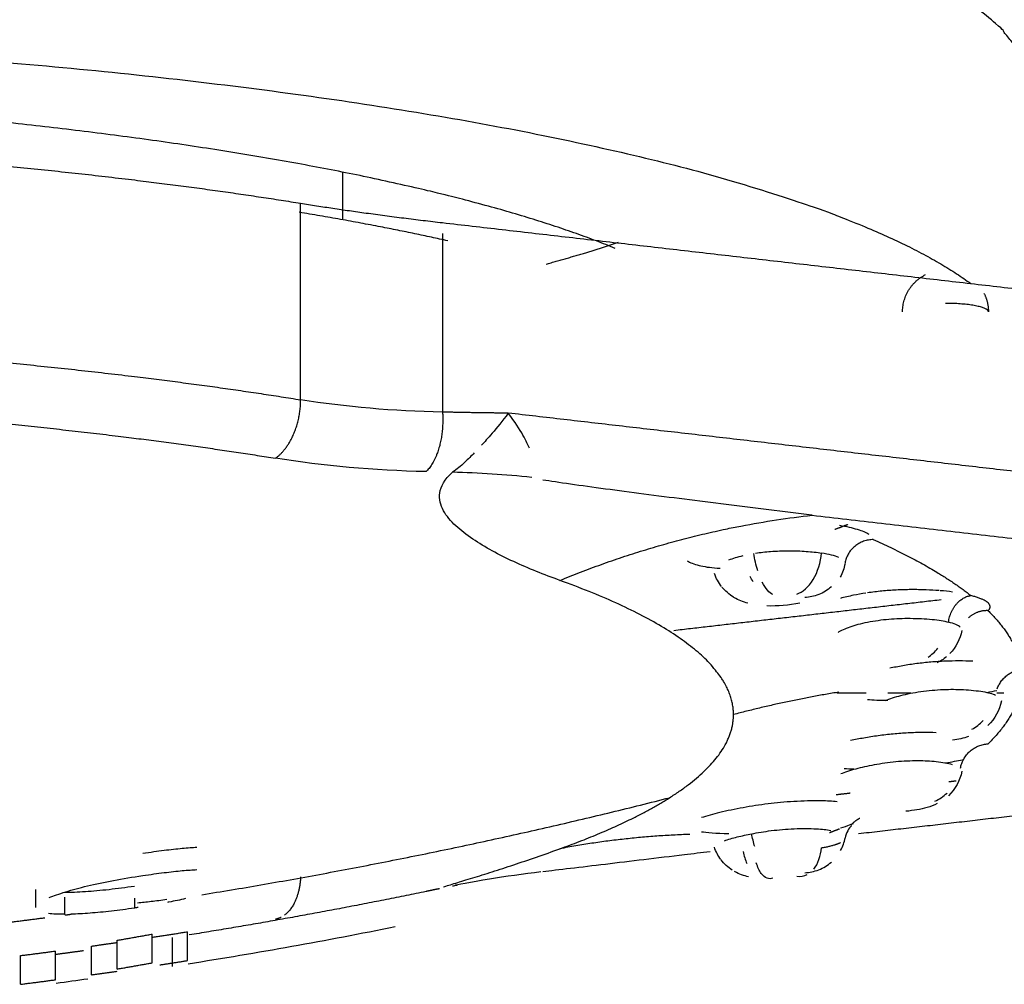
# Model space of a CAD drawing. Header units: millimetres. Extents: x 4946 to 6276, y -4769 to -3439.
# Tile 108 of 195: x 6036.98 to 6043.86, y -4067.61 to -4060.87. Entities that reach past the tile are written whole.
import ezdxf

# ---------------------------------------------------------------- set-up
doc = ezdxf.new("R2010")
doc.units = ezdxf.units.MM
doc.layers.add('ROXX_NEOmini_FIXTURE', color=7, linetype='Continuous', true_color=0x000000)

msp = doc.modelspace()

# ---------------------------------------------------------------- linework, layer by layer
at = {"layer": 'ROXX_NEOmini_FIXTURE', "color": 18, "lineweight": -3, "true_color": 0x000000}
for points, weights in [([(6044.0382, -4061.375), (6044.0382, -4059.7212), (6036.2325, -4059.1614)], [1, 0.802774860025, 0.962938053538]), ([(6042.4829, -4059.9796), (6044.8363, -4060.9736), (6044.8363, -4062.0728)], [1, 0.975788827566, 1]), ([(6036.2382, -4061.1216), (6042.0083, -4061.5361), (6043.6223, -4062.7158)], [0.962798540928, 0.839137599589, 0.92894082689]), ([(6041.1389, -4062.4707), (6039.5539, -4061.8219), (6036.2432, -4061.5299)], [0.877545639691, 0.826853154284, 0.883267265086]), ([(6036.2429, -4061.8393), (6037.7107, -4061.9575), (6038.9426, -4062.1557)], [0.939669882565, 0.958832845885, 1]), ([(6038.9426, -4062.1557), (6039.4116, -4062.2311), (6039.9336, -4062.2912)], [1, 0.996986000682, 1]), ([(6039.9705, -4062.4178), (6039.486, -4062.311), (6038.9321, -4062.2185)], [0.854097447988, 0.85260196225, 0.855217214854]), ([(6040.6568, -4062.5803), (6040.9267, -4062.5065), (6041.1631, -4062.4283)], [0.85871002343, 0.861659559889, 0.8662961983]), ([(6043.1458, -4062.9142), (6043.1458, -4062.7357), (6043.3074, -4062.6534)], [1, 0.799050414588, 0.873837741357]), ([(6043.7142, -4062.7829), (6043.7458, -4062.8449), (6043.7458, -4062.9142)], [0.876110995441, 0.911029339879, 1]), ([(6043.7458, -4062.9142), (6043.7458, -4062.8544), (6043.4458, -4062.8544)], [1, 0.707106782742, 1]), ([(6036.2382, -4063.2108), (6037.7086, -4063.329), (6038.9426, -4063.5275)], [0.939608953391, 0.958767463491, 1]), ([(6038.7668, -4063.9355), (6038.9426, -4063.8129), (6038.9426, -4063.5275)], [1, 0.799185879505, 1]), ([(6036.2642, -4063.6378), (6037.6215, -4063.7513), (6038.7668, -4063.9355)], [0.941374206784, 0.96061902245, 1]), ([(6039.9336, -4063.6134), (6039.9539, -4063.902), (6039.8183, -4064.0291)], [1, 0.797341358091, 1]), ([(6040.3926, -4063.6206), (6040.1633, -4063.619), (6039.9336, -4063.6134)], [1, 0.999972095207, 1]), ([(6042.7635, -4064.3985), (6042.7186, -4064.4161), (6042.6722, -4064.4336)], [0.900433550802, 0.899661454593, 0.898953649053]), ([(6040.7535, -4064.7881), (6041.3231, -4064.5538), (6041.9106, -4064.4302)], [1, 0.996235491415, 1]), ([(6042.9414, -4064.5036), (6042.7738, -4064.5041), (6042.7445, -4064.6659)], [1, 0.766410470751, 1]), ([(6042.9414, -4064.5036), (6043.3689, -4064.6926), (6043.6228, -4064.8937)], [1, 0.99608694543, 1]), ([(6041.9656, -4065.7247), (6041.9656, -4065.2252), (6040.7535, -4064.7881)], [1, 0.968293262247, 1]), ([(6043.4667, -4065.0793), (6043.4899, -4064.9141), (6043.6228, -4064.8937)], [1, 0.766420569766, 1]), ([(6043.7434, -4064.9995), (6043.8053, -4064.941), (6043.6228, -4064.8937)], [1, 0.908233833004, 1]), ([(6043.7434, -4064.9995), (6043.6632, -4064.9961), (6043.6061, -4065.0499)], [1, 0.925454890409, 1]), ([(6043.7434, -4064.9995), (6043.9317, -4065.1845), (6043.9686, -4065.3731)], [1, 0.99643610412, 0.999363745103]), ([(6043.8066, -4065.546), (6043.8532, -4065.4211), (6043.9743, -4065.41)], [0.935773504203, 0.804859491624, 1]), ([(6042.7011, -4065.568), (6042.3294, -4065.6288), (6041.9656, -4065.7247)], [1, 0.998818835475, 1]), ([(6043.9743, -4065.5184), (6043.9502, -4065.7258), (6043.7434, -4065.929)], [1, 0.996086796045, 1]), ([(6041.5188, -4066.3052), (6041.9656, -4066.0218), (6041.9656, -4065.7247)], [1, 0.988431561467, 1]), ([(6043.5507, -4066.0988), (6043.5794, -4065.9359), (6043.7434, -4065.929)], [1, 0.766420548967, 1]), ([(6038.253, -4066.982), (6039.9011, -4066.716), (6041.5188, -4066.3052)], [1, 0.999004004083, 1]), ([(6040.7534, -4066.6614), (6041.226, -4066.491), (6041.5188, -4066.3052)], [1, 0.99497985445, 1]), ([(6042.7854, -4066.4977), (6042.8116, -4066.4658), (6042.8487, -4066.4469)], [0.891803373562, 0.873742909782, 0.893537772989]), ([(6042.7061, -4066.5228), (6042.6715, -4066.5364), (6042.636, -4066.5498)], [1, 0.999943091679, 0.999928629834]), ([(6041.6599, -4066.5613), (6041.2006, -4066.576), (6040.7534, -4066.6614)], [0.998731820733, 0.997042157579, 1]), ([(6042.5806, -4066.6542), (6042.6707, -4066.6393), (6042.7134, -4066.6176)], [1, 0.946389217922, 0.955418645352]), ([(6036.9055, -4067.1745), (6037.0304, -4067.1589), (6037.1552, -4067.1426)], [1, 0.999990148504, 0.999991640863]), ([(6037.2957, -4067.1239), (6037.3174, -4067.1209), (6037.3391, -4067.118)], [0.999996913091, 0.999998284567, 1]), ([(6037.6611, -4067.3002), (6037.7832, -4067.2791), (6037.9053, -4067.2569)], [1, 0.999992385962, 1]), ([(6037.9053, -4067.279), (6038.0288, -4067.2602), (6038.1522, -4067.2406)], [1, 0.999994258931, 1]), ([(6037.481, -4067.3409), (6037.5711, -4067.3283), (6037.6611, -4067.3152)], [1, 0.999996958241, 1]), ([(6036.9858, -4067.407), (6037.1086, -4067.3915), (6037.2313, -4067.3751)], [1, 0.999994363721, 1]), ([(6037.6611, -4067.5007), (6037.7832, -4067.4796), (6037.9053, -4067.4574)], [1, 0.9999924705, 1]), ([(6037.9596, -4067.4717), (6038.0559, -4067.457), (6038.1522, -4067.4418)], [0.999998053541, 0.999995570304, 1]), ([(6037.481, -4067.5415), (6037.5711, -4067.529), (6037.6611, -4067.516)], [1, 0.999996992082, 1])]:
    msp.add_rational_spline(points, weights, degree=2, dxfattribs=at)
for points, degree in [([(6039.2382, -4062.2717), (6039.2382, -4062.1054), (6039.2382, -4061.9392)], 2), ([(6038.9426, -4063.5275), (6038.9426, -4062.8416), (6038.9426, -4062.1557)], 2), ([(6039.9336, -4062.2912), (6043.2588, -4062.674), (6046.584, -4063.0567)], 2), ([(6039.9336, -4062.3677), (6039.9336, -4062.9905), (6039.9336, -4063.6134)], 2), ([(6039.9336, -4063.6134), (6039.5888, -4063.6065), (6039.2581, -4063.5783), (6038.9426, -4063.5275)], 3), ([(6040.3926, -4063.6206), (6040.3522, -4063.6755), (6040.2727, -4063.7713), (6040.2257, -4063.8231), (6040.2067, -4063.8436)], 3), ([(6046.584, -4064.3333), (6043.4883, -4063.977), (6040.3926, -4063.6206)], 2), ([(6040.54, -4063.8653), (6040.5306, -4063.8434), (6040.5054, -4063.7872), (6040.4396, -4063.6815), (6040.3926, -4063.6206)], 3), ([(6040.1544, -4063.8986), (6040.1356, -4063.9179), (6040.0892, -4063.9649), (6040.0344, -4064.0135), (6040.0032, -4064.0331)], 3), ([(6039.8183, -4064.0291), (6039.4525, -4064.0202), (6039.1016, -4063.9894), (6038.7668, -4063.9355)], 3), ([(6040.5576, -4064.0699), (6040.3715, -4064.0496), (6040.1863, -4064.0375), (6040.0032, -4064.0331)], 3), ([(6042.0175, -4064.4086), (6042.1831, -4064.3768), (6042.3488, -4064.3517), (6042.5142, -4064.3335)], 3), ([(6042.5142, -4064.3335), (6044.452, -4064.5565), (6046.3898, -4064.7796)], 2), ([(6041.9106, -4064.4302), (6041.9445, -4064.4221), (6041.9801, -4064.4149), (6042.0175, -4064.4086)], 3), ([(6042.1345, -4064.7207), (6042.122, -4064.6815), (6042.1123, -4064.6392), (6042.1066, -4064.6002)], 3), ([(6042.4072, -4064.8837), (6042.4466, -4064.871), (6042.5337, -4064.7989), (6042.5748, -4064.6596), (6042.5807, -4064.5977)], 3), ([(6042.7, -4064.6279), (6042.672, -4064.6162), (6042.6315, -4064.6059), (6042.5807, -4064.5977)], 3), ([(6041.9336, -4064.6451), (6041.9615, -4064.6337), (6041.9948, -4064.6233), (6042.0329, -4064.6149)], 3), ([(6042.7442, -4064.671), (6042.7382, -4064.704), (6042.7268, -4064.7362), (6042.7108, -4064.7653)], 3), ([(6041.8818, -4064.8306), (6041.8608, -4064.8037), (6041.844, -4064.773), (6041.8328, -4064.7405)], 3), ([(6042.1028, -4064.7974), (6042.0952, -4064.7857), (6042.088, -4064.7731), (6042.0812, -4064.7598)], 3), ([(6042.2405, -4064.8876), (6042.2172, -4064.8768), (6042.1896, -4064.8457), (6042.166, -4064.7994)], 3), ([(6041.9658, -4064.9054), (6041.9357, -4064.8867), (6041.9077, -4064.8626), (6041.8848, -4064.8343)], 3), ([(6043.4952, -4064.8693), (6043.4686, -4064.8657), (6043.4394, -4064.8626), (6043.4083, -4064.8601)], 3), ([(6043.4157, -4064.9242), (6042.4825, -4065.0316), (6041.5493, -4065.1391)], 2), ([(6042.0661, -4064.9482), (6042.0326, -4064.9391), (6042.0006, -4064.9264), (6041.969, -4064.9074)], 3), ([(6042.4287, -4064.9463), (6042.3514, -4064.9619), (6042.2753, -4064.9689), (6042.1984, -4064.9664)], 3), ([(6043.5492, -4065.114), (6043.5348, -4065.1014), (6043.5068, -4065.0895), (6043.4667, -4065.0793)], 3), ([(6043.5601, -4065.1376), (6043.549, -4065.1981), (6043.52, -4065.2539), (6043.4771, -4065.2983)], 3), ([(6043.3238, -4065.3246), (6043.3485, -4065.3084), (6043.3722, -4065.2867), (6043.3926, -4065.2608)], 3), ([(6043.6369, -4065.3524), (6043.6054, -4065.351), (6043.5408, -4065.3496), (6043.4436, -4065.3516), (6043.3448, -4065.3579), (6043.2447, -4065.3686), (6043.1466, -4065.3835), (6043.085, -4065.3956), (6043.0562, -4065.4019)], 3), ([(6043.4531, -4065.3207), (6043.4315, -4065.3388), (6043.4099, -4065.3529), (6043.3874, -4065.3643)], 3), ([(6042.8917, -4065.5757), (6042.7894, -4065.5757), (6042.6872, -4065.5757)], 2), ([(6043.2047, -4065.5757), (6043.1246, -4065.5757), (6043.0444, -4065.5757)], 2), ([(6043.7347, -4065.5698), (6043.7598, -4065.5655), (6043.7832, -4065.561), (6043.8042, -4065.5565)], 3), ([(6043.8545, -4065.5757), (6043.8294, -4065.5757), (6043.8042, -4065.5757)], 2), ([(6043.8364, -4065.6292), (6043.8242, -4065.6949), (6043.7909, -4065.7551), (6043.7417, -4065.8009)], 3), ([(6043.63, -4065.8266), (6043.6585, -4065.8116), (6043.6858, -4065.791), (6043.7093, -4065.7661)], 3), ([(6043.3809, -4065.8511), (6043.3501, -4065.8499), (6043.287, -4065.8491), (6043.1859, -4065.8523), (6043.0807, -4065.8601), (6042.9756, -4065.8723), (6042.8746, -4065.888), (6042.8126, -4065.9003), (6042.783, -4065.9067)], 3), ([(6043.6067, -4065.8784), (6043.5712, -4065.8901), (6043.5354, -4065.8978), (6043.4959, -4065.9041)], 3), ([(6042.7155, -4066.1369), (6042.7441, -4066.1254), (6042.8185, -4066.1016), (6042.946, -4066.0724), (6043.0975, -4066.0501), (6043.259, -4066.0432), (6043.3818, -4066.0504), (6043.4636, -4066.0641), (6043.493, -4066.0721)], 3), ([(6043.4447, -4066.0616), (6043.4902, -4066.0549), (6043.5309, -4066.0473), (6043.562, -4066.0398)], 3), ([(6042.7389, -4066.1019), (6042.7597, -4066.1023), (6042.7819, -4066.1024), (6042.8049, -4066.1024)], 3), ([(6043.56, -4066.1206), (6043.548, -4066.1859), (6043.5149, -4066.2458), (6043.4661, -4066.2913)], 3), ([(6043.5201, -4066.1888), (6043.4946, -4066.1917), (6043.4692, -4066.1947)], 2), ([(6042.7795, -4066.274), (6042.7313, -4066.2796), (6042.683, -4066.2851)], 2), ([(6043.3711, -4066.3295), (6043.4018, -4066.3158), (6043.4314, -4066.2965), (6043.4569, -4066.2726)], 3), ([(6043.3171, -4066.3731), (6043.2712, -4066.3869), (6043.2247, -4066.3943), (6043.1701, -4066.3999)], 3), ([(6043.3879, -4066.3462), (6043.3656, -4066.3576), (6043.3426, -4066.3662), (6043.3188, -4066.3731)], 3), ([(6044.0215, -4066.4214), (6043.4304, -4066.4895), (6042.8393, -4066.5575)], 2), ([(6042.0926, -4066.5568), (6042.1334, -4066.5485), (6042.2254, -4066.5335), (6042.3888, -4066.5186), (6042.5559, -4066.5201), (6042.6163, -4066.5277), (6042.6448, -4066.5334)], 3), ([(6042.712, -4066.5144), (6042.7633, -4066.5042), (6042.8026, -4066.481), (6042.8043, -4066.4843)], 3), ([(6042.7894, -4066.501), (6042.7719, -4066.5177), (6042.7518, -4066.5488), (6042.7444, -4066.5879)], 3), ([(6041.7426, -4066.542), (6041.7736, -4066.5472), (6041.8467, -4066.5527), (6041.9322, -4066.5555)], 3), ([(6041.9021, -4066.605), (6041.9273, -4066.5962), (6041.99, -4066.5779), (6042.0584, -4066.5632), (6042.0926, -4066.5568)], 3), ([(6042.1141, -4066.6464), (6042.105, -4066.617), (6042.0978, -4066.5863), (6042.0926, -4066.5568)], 3), ([(6042.7138, -4066.6732), (6042.7292, -4066.6449), (6042.7392, -4066.6151), (6042.7445, -4066.586)], 3), ([(6038.2185, -4066.6528), (6038.1881, -4066.6542), (6038.1203, -4066.6589), (6037.9916, -4066.6732), (6037.8932, -4066.6869), (6037.8404, -4066.6947)], 3), ([(6041.8775, -4066.7365), (6041.8579, -4066.7106), (6041.8423, -4066.681), (6041.8318, -4066.6499)], 3), ([(6042.526, -4066.8033), (6042.5559, -4066.7665), (6042.5751, -4066.7101), (6042.5806, -4066.6542)], 3), ([(6041.957, -4066.8104), (6041.9273, -4066.7912), (6041.9001, -4066.7663), (6041.8784, -4066.7378)], 3), ([(6042.0329, -4066.6814), (6042.0386, -4066.7104), (6042.0472, -4066.7393), (6042.0589, -4066.7652)], 3), ([(6037.8404, -4066.8484), (6037.8933, -4066.8406), (6037.9919, -4066.8269), (6038.1205, -4066.8128), (6038.1883, -4066.8081), (6038.2185, -4066.8067)], 3), ([(6037.3021, -4066.9619), (6037.3477, -4066.9478), (6037.4476, -4066.9205), (6037.6341, -4066.8812), (6037.7689, -4066.859), (6037.8404, -4066.8484)], 3), ([(6042.0714, -4066.8571), (6042.0382, -4066.8497), (6042.0063, -4066.8389), (6041.9732, -4066.8202)], 3), ([(6042.4072, -4066.8524), (6042.4314, -4066.8564), (6042.457, -4066.8525), (6042.4807, -4066.8404)], 3), ([(6037.0922, -4066.9459), (6037.0922, -4067.0085), (6037.0922, -4067.0712)], 2), ([(6037.295, -4066.9651), (6037.3397, -4066.9647), (6037.4351, -4066.961), (6037.6035, -4066.9458), (6037.721, -4066.9303), (6037.7821, -4066.9213)], 3), ([(6037.1862, -4067.0025), (6037.2175, -4066.9896), (6037.256, -4066.9761), (6037.3021, -4066.9619)], 3), ([(6037.295, -4067.1187), (6037.295, -4067.0592), (6037.295, -4066.9997)], 2), ([(6037.7821, -4067.0053), (6037.7821, -4067.0403), (6037.7821, -4067.0753)], 2), ([(6037.8036, -4067.0378), (6037.8336, -4067.0355), (6037.8972, -4067.0291), (6037.9701, -4067.019), (6038.0087, -4067.0131)], 3), ([(6037.7821, -4067.0753), (6037.7262, -4067.0836), (6037.6198, -4067.0976), (6037.4685, -4067.1122), (6037.3804, -4067.1168), (6037.3391, -4067.118)], 3), ([(6037.8087, -4067.0714), (6037.7999, -4067.0727), (6037.791, -4067.074), (6037.7821, -4067.0753)], 3), ([(6037.295, -4067.1187), (6037.2492, -4067.1191), (6037.2119, -4067.1176), (6037.1819, -4067.1141)], 3)]:
    msp.add_open_spline(points, degree=degree, dxfattribs=at)
for points, knots in [([(6040.7535, -4064.7881), (6040.6426, -4064.7481), (6040.4241, -4064.6617), (6040.1826, -4064.5315), (6040.0205, -4064.4095), (6039.9316, -4064.3048), (6039.8955, -4064.1804), (6039.9477, -4064.0842), (6040.0032, -4064.0331)], [0, 0, 0, 0, 0.691391, 1.382782, 1.728477, 2.074172, 2.419868, 2.765267, 2.765267, 2.765267, 2.765267]), ([(6042.5142, -4064.3335), (6042.3129, -4064.3088), (6041.9103, -4064.2589), (6041.4289, -4064.1976), (6041.0664, -4064.1499), (6040.8204, -4064.1162), (6040.684, -4064.0959), (6040.6349, -4064.0876)], [-2.328182, -2.328182, -2.328182, -2.328182, -1.746206, -1.164137, -0.873103, -0.582069, -0.291034, -0.291034, -0.291034, -0.291034]), ([(6042.9118, -4064.4669), (6042.8934, -4064.4551), (6042.839, -4064.4324), (6042.7556, -4064.414), (6042.7061, -4064.4057)], [0.1887177, 0.1887177, 0.1887177, 0.1887177, 0.3774354, 0.5661522, 0.5661522, 0.5661522, 0.5661522]), ([(6042.1203, -4064.5979), (6042.1535, -4064.5928), (6042.2286, -4064.5842), (6042.352, -4064.5797), (6042.4764, -4064.5841), (6042.5482, -4064.5924), (6042.5807, -4064.5977)], [-0.4924082, -0.4924082, -0.4924082, -0.4924082, -0.3809601, -0.2539734, -0.1269867, 0, 0, 0, 0]), ([(6041.6428, -4064.6508), (6041.6618, -4064.6641), (6041.7187, -4064.686), (6041.807, -4064.6993), (6041.8646, -4064.7025), (6041.8718, -4064.7029)], [-1.8376197, -1.8376197, -1.8376197, -1.8376197, -1.6538577, -1.4700957, -1.444387, -1.444387, -1.444387, -1.444387]), ([(6042.6493, -4064.8327), (6042.623, -4064.8558), (6042.5618, -4064.8925), (6042.4958, -4064.9058), (6042.4643, -4064.9075)], [-0.2056476, -0.2056476, -0.2056476, -0.2056476, -0.102801, 0, 0, 0, 0]), ([(6042.8899, -4064.8771), (6042.8607, -4064.8816), (6042.7991, -4064.8924), (6042.7409, -4064.9058), (6042.7119, -4064.9134)], [0.8107353, 0.8107353, 0.8107353, 0.8107353, 0.898801, 0.9986678, 0.9986678, 0.9986678, 0.9986678]), ([(6043.4012, -4064.8595), (6043.3722, -4064.8572), (6043.3084, -4064.8535), (6043.2053, -4064.8519), (6043.1017, -4064.855), (6043.0017, -4064.8623), (6042.9348, -4064.8704), (6042.9016, -4064.8753)], [0.3071213, 0.3071213, 0.3071213, 0.3071213, 0.3994671, 0.4993339, 0.5992007, 0.6990675, 0.7989343, 0.7989343, 0.7989343, 0.7989343]), ([(6042.6957, -4065.151), (6042.7179, -4065.1375), (6042.7738, -4065.1118), (6042.8966, -4065.0771), (6043.0528, -4065.0557), (6043.1969, -4065.0506), (6043.3612, -4065.0582), (6043.4357, -4065.0715), (6043.4667, -4065.0793)], [1.5662084, 1.5662084, 1.5662084, 1.5662084, 1.7228293, 1.8794501, 2.036071, 2.1926918, 2.3493126, 2.5059335, 2.5059335, 2.5059335, 2.5059335]), ([(6043.026, -4065.6254), (6043.0578, -4065.613), (6043.1298, -4065.5903), (6043.27, -4065.5615), (6043.434, -4065.5471), (6043.5698, -4065.5484), (6043.7176, -4065.5629), (6043.7742, -4065.5792), (6043.7955, -4065.5881)], [1.5662256, 1.5662256, 1.5662256, 1.5662256, 1.7228482, 1.8794707, 2.0360933, 2.1927159, 2.3493384, 2.505961, 2.505961, 2.505961, 2.505961]), ([(6042.9016, -4065.6192), (6042.9388, -4065.6228), (6042.9886, -4065.625), (6043.0444, -4065.6252), (6043.0444, -4065.6252), (6043.0444, -4065.6252), (6043.0444, -4065.6252)], [0.5006365, 0.5006365, 0.5006365, 0.5006365, 0.7075309, 0.7075309, 0.7075309, 0.7075862, 0.7075862, 0.7075862, 0.7075862]), ([(6042.6886, -4066.3331), (6042.6548, -4066.3299), (6042.5649, -4066.3248), (6042.3812, -4066.3298), (6042.2067, -4066.346), (6042.0317, -4066.3734), (6041.8639, -4066.4082), (6041.7785, -4066.4323), (6041.7417, -4066.4441)], [-2.146257, -2.146257, -2.146257, -2.146257, -2.020812, -1.837102, -1.653392, -1.469682, -1.285971, -1.102261, -1.102261, -1.102261, -1.102261]), ([(6039.9404, -4066.927), (6039.9612, -4066.9204), (6040.0204, -4066.9025), (6040.1421, -4066.8658), (6040.2789, -4066.8228), (6040.4788, -4066.7577), (6040.6426, -4066.7014), (6040.7534, -4066.6614)], [0.691289, 0.691289, 0.691289, 0.691289, 1.036933, 1.382577, 1.728221, 2.073865, 2.765154, 2.765154, 2.765154, 2.765154]), ([(6041.8021, -4066.682), (6041.7419, -4066.6893), (6041.5852, -4066.7082), (6041.3387, -4066.738), (6041.0666, -4066.7706), (6040.8206, -4066.7998), (6040.6842, -4066.8159), (6040.635, -4066.8216)], [-1.634598, -1.634598, -1.634598, -1.634598, -1.455196, -1.164157, -0.873118, -0.582078, -0.291039, -0.291039, -0.291039, -0.291039]), ([(6042.4643, -4066.8287), (6042.4958, -4066.8272), (6042.5619, -4066.814), (6042.6231, -4066.7771), (6042.6495, -4066.7539)], [-0.4067325, -0.4067325, -0.4067325, -0.4067325, -0.3038343, -0.200903, -0.200903, -0.200903, -0.200903]), ([(6038.1397, -4067.0094), (6038.1015, -4067.018), (6038.0595, -4067.0269), (6038.0166, -4067.0353), (6038.0132, -4067.036)], [-0.3796741, -0.3796741, -0.3796741, -0.3796741, -0.2531161, -0.2423545, -0.2423545, -0.2423545, -0.2423545])]:
    msp.add_open_spline(points, degree=3, knots=knots, dxfattribs=at)
at = {"layer": 'ROXX_NEOmini_FIXTURE', "color": 18, "true_color": 0x000000}
for points, knots in [([(6042.2405, -4066.8662), (6042.2151, -4066.8775), (6042.168, -4066.8623), (6042.1343, -4066.7892), (6042.1248, -4066.76)], [-0.4286807, -0.4286807, -0.4286807, -0.4286807, -0.2143403, -0.0969725, -0.0969725, -0.0969725, -0.0969725]), ([(6042.2405, -4066.8662), (6042.2151, -4066.8775), (6042.168, -4066.8623), (6042.1343, -4066.7892), (6042.1248, -4066.76)], [-0.4286807, -0.4286807, -0.4286807, -0.4286807, -0.2143403, -0.0969725, -0.0969725, -0.0969725, -0.0969725]), ([(6040.62, -4066.8233), (6040.5029, -4066.8369), (6040.3684, -4066.8557), (6040.2608, -4066.8734), (6040.1335, -4066.8943), (6040.0195, -4066.9176), (6040.0195, -4066.9175)], [0.038092, 0.038092, 0.038092, 0.038092, 0.4079472, 0.4079472, 0.4079472, 0.8598043, 0.8598043, 0.8598043, 0.8598043]), ([(6040.62, -4066.8233), (6040.5029, -4066.8369), (6040.3684, -4066.8557), (6040.2608, -4066.8734), (6040.1335, -4066.8943), (6040.0195, -4066.9176), (6040.0195, -4066.9175)], [0.038092, 0.038092, 0.038092, 0.038092, 0.4079472, 0.4079472, 0.4079472, 0.8598043, 0.8598043, 0.8598043, 0.8598043])]:
    msp.add_open_spline(points, degree=3, knots=knots, dxfattribs=at)
for points, weights, degree in [([(6038.9421, -4066.8562), (6038.9344, -4067.0467), (6038.8302, -4067.1246)], [0.980240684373, 0.85079012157, 0.929125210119], 2), ([(6038.9421, -4066.8562), (6038.9344, -4067.0467), (6038.8302, -4067.1246)], [0.980240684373, 0.85079012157, 0.929125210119], 2), ([(6039.9121, -4066.9401), (6039.8808, -4066.9466), (6039.8495, -4066.9532), (6039.8182, -4066.9596)], [0.86507118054, 0.865291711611, 0.86551275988, 0.865734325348], 3), ([(6039.9121, -4066.9401), (6039.8808, -4066.9466), (6039.8495, -4066.9532), (6039.8182, -4066.9596)], [0.86507118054, 0.865291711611, 0.86551275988, 0.865734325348], 3), ([(6039.8182, -4066.9596), (6039.2682, -4067.0732), (6038.7171, -4067.1742), (6038.1651, -4067.2626)], [0.865734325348, 0.869644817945, 0.873716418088, 0.877949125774], 3), ([(6039.8182, -4066.9596), (6039.2682, -4067.0732), (6038.7171, -4067.1742), (6038.1651, -4067.2626)], [0.865734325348, 0.869644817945, 0.873716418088, 0.877949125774], 3), ([(6038.8056, -4067.14), (6038.7869, -4067.1495), (6038.767, -4067.1535)], [0.952214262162, 0.972280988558, 1], 2), ([(6038.8056, -4067.14), (6038.7869, -4067.1495), (6038.767, -4067.1535)], [0.952214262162, 0.972280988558, 1], 2), ([(6037.4264, -4067.3733), (6037.3614, -4067.3824), (6037.2964, -4067.3913), (6037.2313, -4067.4)], [0.883749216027, 0.884269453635, 0.884791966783, 0.885316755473], 3), ([(6037.4264, -4067.3733), (6037.3614, -4067.3824), (6037.2964, -4067.3913), (6037.2313, -4067.4)], [0.883749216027, 0.884269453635, 0.884791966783, 0.885316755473], 3), ([(6036.9858, -4067.6073), (6037.1086, -4067.5918), (6037.2313, -4067.5755)], [1, 0.99999442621, 1], 2), ([(6036.9858, -4067.6073), (6037.1086, -4067.5918), (6037.2313, -4067.5755)], [1, 0.99999442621, 1], 2)]:
    msp.add_rational_spline(points, weights, degree=degree, dxfattribs=at)
for points, degree in [([(6040.0033, -4066.9209), (6040.0137, -4066.9186), (6040.0242, -4066.9165), (6040.0346, -4066.9143)], 3), ([(6040.0033, -4066.9209), (6040.0137, -4066.9186), (6040.0242, -4066.9165), (6040.0346, -4066.9143)], 3), ([(6039.6033, -4067.2073), (6039.1225, -4067.3032), (6038.64, -4067.3896), (6038.1561, -4067.4665)], 3), ([(6039.6033, -4067.2073), (6039.1225, -4067.3032), (6038.64, -4067.3896), (6038.1561, -4067.4665)], 3), ([(6037.9053, -4067.4574), (6037.9053, -4067.3571), (6037.9053, -4067.2569)], 2), ([(6037.9053, -4067.4574), (6037.9053, -4067.3571), (6037.9053, -4067.2569)], 2), ([(6038.0444, -4067.2816), (6038.0444, -4067.3828), (6038.0444, -4067.4839)], 2), ([(6038.0444, -4067.2816), (6038.0444, -4067.3828), (6038.0444, -4067.4839)], 2), ([(6038.1522, -4067.4418), (6038.1522, -4067.3412), (6038.1522, -4067.2406)], 2), ([(6038.1522, -4067.4418), (6038.1522, -4067.3412), (6038.1522, -4067.2406)], 2), ([(6037.481, -4067.5415), (6037.481, -4067.4412), (6037.481, -4067.3409)], 2), ([(6037.481, -4067.5415), (6037.481, -4067.4412), (6037.481, -4067.3409)], 2), ([(6037.6611, -4067.5007), (6037.6611, -4067.4005), (6037.6611, -4067.3002)], 2), ([(6037.6611, -4067.5007), (6037.6611, -4067.4005), (6037.6611, -4067.3002)], 2), ([(6036.9858, -4067.6073), (6036.9858, -4067.5072), (6036.9858, -4067.407)], 2), ([(6036.9858, -4067.6073), (6036.9858, -4067.5072), (6036.9858, -4067.407)], 2), ([(6037.2313, -4067.5755), (6037.2313, -4067.4753), (6037.2313, -4067.3751)], 2), ([(6037.2313, -4067.5755), (6037.2313, -4067.4753), (6037.2313, -4067.3751)], 2), ([(6037.4571, -4067.5709), (6037.383, -4067.5813), (6037.3089, -4067.5914), (6037.2348, -4067.6013)], 3), ([(6037.4571, -4067.5709), (6037.383, -4067.5813), (6037.3089, -4067.5914), (6037.2348, -4067.6013)], 3)]:
    msp.add_open_spline(points, degree=degree, dxfattribs=at)

doc.saveas('drawing.dxf')
